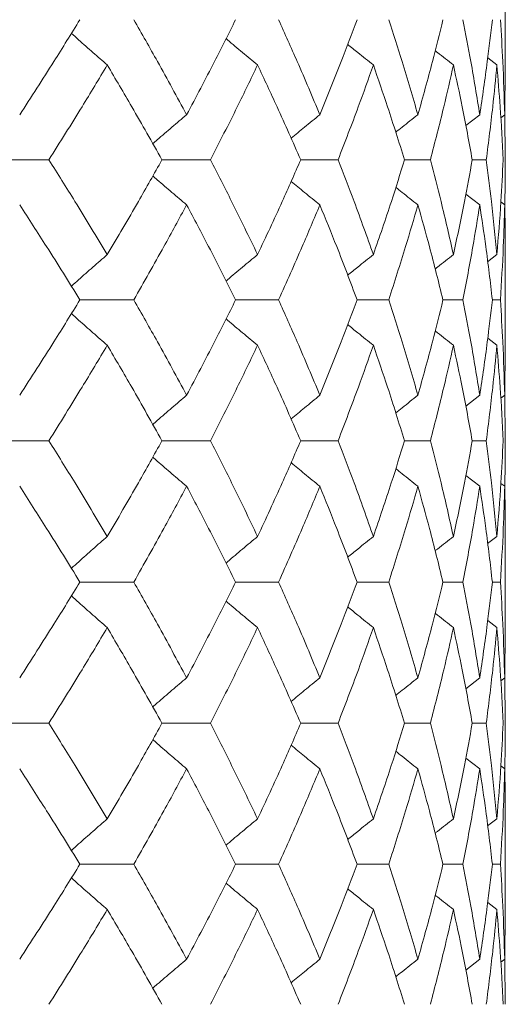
# Model space of a CAD drawing. Header units: inches. Extents: x -3.7 to 22.7, y -9.6 to 17.3.
# Tile 58 of 130: x 0.635 to 0.845, y -0.362 to 0.064. Entities that reach past the tile are written whole.
import ezdxf

# ---------------------------------------------------------------- set-up
doc = ezdxf.new("R2010")
doc.units = ezdxf.units.IN
doc.header["$MEASUREMENT"] = 0

msp = doc.modelspace()

# ---------------------------------------------------------------- linework, layer by layer
at = {"color": 7, "linetype": 'Continuous', "lineweight": 15}
for p, q in [((0.84477, 0.04384), (0.84477, 0.08481)), ((0.84115, 0.04471), (0.83722, 0.04774)), ((0.84454, 0.02319), (0.84474, 0.04384)), ((0.83376, 0.02319), (0.82772, 0.01852)), ((0.84454, 0.02319), (0.84285, 0.0219)), ((0.84477, 0.00368), (0.84454, 0.02366)), ((0.62185, 0.00368), (0.6474, 0.00368)), ((0.69632, 0.00368), (0.71729, 0.00368)), ((0.75633, 0.00368), (0.77249, 0.00368)), ((0.80123, 0.00368), (0.8124, 0.00368)), ((0.83052, 0.00368), (0.83658, 0.00368)), ((0.83376, -0.01582), (0.82775, -0.01118)), ((0.84454, -0.01582), (0.84289, -0.01456)), ((0.84115, -0.03734), (0.83718, -0.04041)), ((0.84477, -0.07745), (0.84477, -0.03647)), ((0.66084, -0.05694), (0.68414, -0.05694)), ((0.72818, -0.05694), (0.74677, -0.05694)), ((0.7807, -0.05694), (0.79439, -0.05694)), ((0.81785, -0.05694), (0.82648, -0.05694)), ((0.83921, -0.05694), (0.84268, -0.05694)), ((0.84115, -0.07657), (0.83722, -0.07353)), ((0.84454, -0.09821), (0.84474, -0.07745)), ((0.84477, -0.11789), (0.84454, -0.09774)), ((0.83376, -0.09821), (0.82771, -0.10292)), ((0.84454, -0.09821), (0.84285, -0.09951)), ((0.62185, -0.11789), (0.6474, -0.11789)), ((0.69632, -0.11789), (0.71729, -0.11789)), ((0.75633, -0.11789), (0.77249, -0.11789)), ((0.80123, -0.11789), (0.8124, -0.11789)), ((0.83052, -0.11789), (0.83658, -0.11789)), ((0.83376, -0.1376), (0.82775, -0.13291)), ((0.84454, -0.1376), (0.84289, -0.13633)), ((0.84115, -0.1593), (0.83718, -0.16238)), ((0.84477, -0.19962), (0.84477, -0.15842)), ((0.66084, -0.17902), (0.68414, -0.17902)), ((0.72818, -0.17902), (0.74677, -0.17902)), ((0.7807, -0.17902), (0.79439, -0.17902)), ((0.81785, -0.17902), (0.82648, -0.17902)), ((0.83921, -0.17902), (0.84268, -0.17902)), ((0.84115, -0.19874), (0.83722, -0.19569)), ((0.84454, -0.22044), (0.84474, -0.19962)), ((0.83376, -0.22044), (0.82771, -0.22515)), ((0.84454, -0.22044), (0.84285, -0.22174)), ((0.84477, -0.24014), (0.84454, -0.21996)), ((0.62185, -0.24014), (0.6474, -0.24014)), ((0.69632, -0.24014), (0.71729, -0.24014)), ((0.75633, -0.24014), (0.77249, -0.24014)), ((0.80123, -0.24014), (0.8124, -0.24014)), ((0.83052, -0.24014), (0.83658, -0.24014)), ((0.83376, -0.25983), (0.82775, -0.25515)), ((0.84454, -0.25983), (0.84289, -0.25856)), ((0.84477, -0.32156), (0.84477, -0.28059)), ((0.84115, -0.28146), (0.83718, -0.28454)), ((0.66084, -0.3011), (0.68414, -0.3011)), ((0.72818, -0.3011), (0.74677, -0.3011)), ((0.7807, -0.3011), (0.79439, -0.3011)), ((0.81785, -0.3011), (0.82648, -0.3011)), ((0.83921, -0.3011), (0.84268, -0.3011)), ((0.84115, -0.32069), (0.83722, -0.31766)), ((0.84454, -0.34221), (0.84474, -0.32156)), ((0.83376, -0.34221), (0.82772, -0.34688)), ((0.84454, -0.34221), (0.84285, -0.3435)), ((0.84477, -0.36172), (0.84455, -0.34238))]:
    msp.add_line(p, q, dxfattribs=at)
for points, knots in [([(0.6348, 0.02319), (0.63977, 0.03085), (0.64865, 0.04454), (0.65711, 0.05826), (0.66084, 0.0643)], [0, 0, 0, 0, 0.559527, 1, 1, 1, 1]), ([(0.70699, 0.02319), (0.70284, 0.03085), (0.69541, 0.04454), (0.68759, 0.05826), (0.68414, 0.0643)], [0, 0, 0, 0, 0.559527, 1, 1, 1, 1]), ([(0.70699, 0.02319), (0.71106, 0.03085), (0.71833, 0.04454), (0.72517, 0.05826), (0.72818, 0.0643)], [0, 0, 0, 0, 0.559527, 1, 1, 1, 1]), ([(0.76461, 0.02319), (0.7614, 0.03085), (0.75565, 0.04454), (0.74948, 0.05826), (0.74677, 0.0643)], [0, 0, 0, 0, 0.559527, 1, 1, 1, 1]), ([(0.76461, 0.02319), (0.76773, 0.03085), (0.77331, 0.04454), (0.77844, 0.05826), (0.7807, 0.0643)], [0, 0, 0, 0, 0.559527, 1, 1, 1, 1]), ([(0.80702, 0.02319), (0.80478, 0.03085), (0.80078, 0.04454), (0.79634, 0.05826), (0.79439, 0.0643)], [0, 0, 0, 0, 0.559527, 1, 1, 1, 1]), ([(0.80702, 0.02319), (0.80916, 0.03085), (0.81299, 0.04454), (0.81636, 0.05826), (0.81785, 0.0643)], [0, 0, 0, 0, 0.559527, 1, 1, 1, 1]), ([(0.83376, 0.02319), (0.83252, 0.03085), (0.83031, 0.04454), (0.82765, 0.05826), (0.82648, 0.0643)], [0, 0, 0, 0, 0.559527, 1, 1, 1, 1]), ([(0.83376, 0.02319), (0.8349, 0.03085), (0.83694, 0.04454), (0.83851, 0.05826), (0.83921, 0.0643)], [0, 0, 0, 0, 0.559527, 1, 1, 1, 1]), ([(0.84454, 0.02319), (0.84431, 0.03085), (0.84392, 0.04454), (0.84306, 0.05826), (0.84268, 0.0643)], [0, 0, 0, 0, 0.559527, 1, 1, 1, 1]), ([(0.67267, 0.04471), (0.6706, 0.04651), (0.66646, 0.05011), (0.66129, 0.05467), (0.65821, 0.05745), (0.65717, 0.05839)], [0, 0, 0, 0, 0.398509, 0.797018, 1, 1, 1, 1]), ([(0.73767, 0.04471), (0.73549, 0.04651), (0.73114, 0.05011), (0.7266, 0.05391), (0.72425, 0.05593), (0.72405, 0.0561)], [0, 0, 0, 0, 0.477365, 0.954731, 1, 1, 1, 1]), ([(0.78775, 0.04471), (0.78549, 0.0465), (0.78178, 0.04946), (0.7781, 0.05246), (0.77666, 0.05363)], [0, 0, 0, 0, 0.608395, 1, 1, 1, 1]), ([(0.82237, 0.04471), (0.82006, 0.0465), (0.81742, 0.04855), (0.8148, 0.05062), (0.81448, 0.05088)], [0, 0, 0, 0, 0.877599, 1, 1, 1, 1]), ([(0.6474, 0.00368), (0.65223, 0.01132), (0.66085, 0.02498), (0.66906, 0.03867), (0.67267, 0.04471)], [0, 0, 0, 0, 0.559462, 1, 1, 1, 1]), ([(0.69632, 0.00368), (0.69202, 0.01132), (0.68433, 0.02498), (0.67624, 0.03867), (0.67267, 0.04471)], [0, 0, 0, 0, 0.559462, 1, 1, 1, 1]), ([(0.71729, 0.00368), (0.72121, 0.01132), (0.72821, 0.02498), (0.73477, 0.03867), (0.73767, 0.04471)], [0, 0, 0, 0, 0.559462, 1, 1, 1, 1]), ([(0.75633, 0.00368), (0.75296, 0.01132), (0.74694, 0.02498), (0.7405, 0.03867), (0.73767, 0.04471)], [0, 0, 0, 0, 0.559462, 1, 1, 1, 1]), ([(0.77249, 0.00368), (0.77546, 0.01132), (0.78076, 0.02498), (0.78561, 0.03867), (0.78775, 0.04471)], [0, 0, 0, 0, 0.559462, 1, 1, 1, 1]), ([(0.80123, 0.00368), (0.79883, 0.01132), (0.79455, 0.02498), (0.78983, 0.03867), (0.78775, 0.04471)], [0, 0, 0, 0, 0.559462, 1, 1, 1, 1]), ([(0.8124, 0.00368), (0.81438, 0.01132), (0.81793, 0.02498), (0.82101, 0.03867), (0.82237, 0.04471)], [0, 0, 0, 0, 0.559462, 1, 1, 1, 1]), ([(0.83052, 0.00368), (0.82912, 0.01132), (0.82662, 0.02498), (0.82367, 0.03867), (0.82237, 0.04471)], [0, 0, 0, 0, 0.559462, 1, 1, 1, 1]), ([(0.83658, 0.00368), (0.83756, 0.01132), (0.83931, 0.02498), (0.84059, 0.03867), (0.84115, 0.04471)], [0, 0, 0, 0, 0.559462, 1, 1, 1, 1]), ([(0.84388, 0.00368), (0.8435, 0.01132), (0.84281, 0.02498), (0.84166, 0.03867), (0.84115, 0.04471)], [0, 0, 0, 0, 0.559462, 1, 1, 1, 1]), ([(0.70699, 0.02319), (0.70486, 0.02139), (0.70061, 0.01779), (0.69572, 0.01362), (0.69299, 0.01123), (0.69235, 0.01067)], [0, 0, 0, 0, 0.434088, 0.868175, 1, 1, 1, 1]), ([(0.76461, 0.02319), (0.76239, 0.02139), (0.75822, 0.01803), (0.75409, 0.01462), (0.75216, 0.01303)], [0, 0, 0, 0, 0.533578, 1, 1, 1, 1]), ([(0.80702, 0.02319), (0.80473, 0.02139), (0.80152, 0.01888), (0.79833, 0.01633), (0.79742, 0.01561)], [0, 0, 0, 0, 0.713818, 1, 1, 1, 1]), ([(0.67267, -0.03734), (0.66806, -0.02967), (0.65984, -0.01598), (0.6512, -0.00232), (0.6474, 0.00368)], [0, 0, 0, 0, 0.560541, 1, 1, 1, 1]), ([(0.67267, -0.03734), (0.6772, -0.02967), (0.68527, -0.01598), (0.69295, -0.00232), (0.69632, 0.00368)], [0, 0, 0, 0, 0.5605414, 1, 1, 1, 1]), ([(0.73767, -0.03734), (0.73398, -0.02967), (0.72739, -0.01598), (0.72037, -0.00232), (0.71729, 0.00368)], [0, 0, 0, 0, 0.560541, 1, 1, 1, 1]), ([(0.73767, -0.03734), (0.74127, -0.02967), (0.74769, -0.01598), (0.75369, -0.00232), (0.75633, 0.00368)], [0, 0, 0, 0, 0.560541, 1, 1, 1, 1]), ([(0.78775, -0.03734), (0.78502, -0.02967), (0.78015, -0.01598), (0.77483, -0.00232), (0.77249, 0.00368)], [0, 0, 0, 0, 0.560541, 1, 1, 1, 1]), ([(0.78775, -0.03734), (0.79039, -0.02967), (0.79509, -0.01598), (0.79936, -0.00232), (0.80123, 0.00368)], [0, 0, 0, 0, 0.560541, 1, 1, 1, 1]), ([(0.82237, -0.03734), (0.82063, -0.02967), (0.81753, -0.01598), (0.81397, -0.00232), (0.8124, 0.00368)], [0, 0, 0, 0, 0.560541, 1, 1, 1, 1]), ([(0.82237, -0.03734), (0.82401, -0.02967), (0.82695, -0.01598), (0.82943, -0.00232), (0.83052, 0.00368)], [0, 0, 0, 0, 0.560541, 1, 1, 1, 1]), ([(0.84115, -0.03734), (0.84042, -0.02967), (0.83912, -0.01598), (0.83736, -0.00232), (0.83658, 0.00368)], [0, 0, 0, 0, 0.560541, 1, 1, 1, 1]), ([(0.84115, -0.03734), (0.84179, -0.02967), (0.84292, -0.01598), (0.84359, -0.00232), (0.84388, 0.00368)], [0, 0, 0, 0, 0.560541, 1, 1, 1, 1]), ([(0.84457, -0.01575), (0.84458, -0.01527), (0.84479, -0.00879), (0.84478, -0.00232), (0.84477, 0.00368)], [0, 0, 0, 0, 0.072764, 1, 1, 1, 1]), ([(0.70699, -0.01582), (0.70486, -0.01403), (0.70061, -0.01043), (0.69573, -0.00626), (0.69299, -0.00387), (0.69236, -0.00332)], [0, 0, 0, 0, 0.434401, 0.868802, 1, 1, 1, 1]), ([(0.76461, -0.01582), (0.76239, -0.01403), (0.75823, -0.01067), (0.7541, -0.00726), (0.75218, -0.00568)], [0, 0, 0, 0, 0.534283, 1, 1, 1, 1]), ([(0.80702, -0.01582), (0.80473, -0.01403), (0.80153, -0.01152), (0.79835, -0.00898), (0.79745, -0.00826)], [0, 0, 0, 0, 0.715611, 1, 1, 1, 1]), ([(0.66084, -0.05694), (0.65609, -0.04925), (0.64761, -0.03553), (0.63871, -0.02184), (0.6348, -0.01582)], [0, 0, 0, 0, 0.5604762, 1, 1, 1, 1]), ([(0.68414, -0.05694), (0.68852, -0.04925), (0.69633, -0.03553), (0.70374, -0.02184), (0.70699, -0.01582)], [0, 0, 0, 0, 0.560476, 1, 1, 1, 1]), ([(0.72818, -0.05694), (0.72434, -0.04925), (0.71748, -0.03553), (0.7102, -0.02184), (0.70699, -0.01582)], [0, 0, 0, 0, 0.560476, 1, 1, 1, 1]), ([(0.74677, -0.05694), (0.75022, -0.04925), (0.75637, -0.03553), (0.76209, -0.02184), (0.76461, -0.01582)], [0, 0, 0, 0, 0.5604762, 1, 1, 1, 1]), ([(0.7807, -0.05694), (0.77782, -0.04925), (0.77267, -0.03553), (0.76707, -0.02184), (0.76461, -0.01582)], [0, 0, 0, 0, 0.5604762, 1, 1, 1, 1]), ([(0.79439, -0.05694), (0.79687, -0.04925), (0.80129, -0.03553), (0.80527, -0.02184), (0.80702, -0.01582)], [0, 0, 0, 0, 0.560476, 1, 1, 1, 1]), ([(0.81785, -0.05694), (0.81595, -0.04925), (0.81256, -0.03553), (0.80871, -0.02184), (0.80702, -0.01582)], [0, 0, 0, 0, 0.560476, 1, 1, 1, 1]), ([(0.82648, -0.05694), (0.82796, -0.04925), (0.83061, -0.03553), (0.8328, -0.02184), (0.83376, -0.01582)], [0, 0, 0, 0, 0.560476, 1, 1, 1, 1]), ([(0.83921, -0.05694), (0.83831, -0.04925), (0.83672, -0.03553), (0.83466, -0.02184), (0.83376, -0.01582)], [0, 0, 0, 0, 0.560476, 1, 1, 1, 1]), ([(0.84268, -0.05694), (0.84315, -0.04925), (0.84399, -0.03553), (0.84437, -0.02184), (0.84454, -0.01582)], [0, 0, 0, 0, 0.560476, 1, 1, 1, 1]), ([(0.84474, -0.03647), (0.84475, -0.03561), (0.84483, -0.02872), (0.84467, -0.02184), (0.84454, -0.01582)], [0, 0, 0, 0, 0.125443, 1, 1, 1, 1]), ([(0.67267, -0.03734), (0.6706, -0.03914), (0.66646, -0.04274), (0.66128, -0.0473), (0.6582, -0.05009), (0.65716, -0.05103)], [0, 0, 0, 0, 0.398265, 0.796529, 1, 1, 1, 1]), ([(0.73767, -0.03734), (0.73549, -0.03914), (0.73114, -0.04275), (0.7266, -0.04655), (0.72424, -0.04857), (0.72403, -0.04875)], [0, 0, 0, 0, 0.476841, 0.953683, 1, 1, 1, 1]), ([(0.78775, -0.03734), (0.78549, -0.03914), (0.78177, -0.0421), (0.77809, -0.0451), (0.77664, -0.04628)], [0, 0, 0, 0, 0.607204, 1, 1, 1, 1]), ([(0.82237, -0.03734), (0.82006, -0.03914), (0.81741, -0.04119), (0.81478, -0.04328), (0.81445, -0.04354)], [0, 0, 0, 0, 0.874238, 1, 1, 1, 1]), ([(0.6348, -0.09821), (0.63977, -0.09049), (0.64864, -0.07673), (0.65712, -0.06298), (0.66084, -0.05694)], [0, 0, 0, 0, 0.560339, 1, 1, 1, 1]), ([(0.70699, -0.09821), (0.70284, -0.09049), (0.69542, -0.07673), (0.68758, -0.06298), (0.68414, -0.05694)], [0, 0, 0, 0, 0.560339, 1, 1, 1, 1]), ([(0.70699, -0.09821), (0.71106, -0.09049), (0.71832, -0.07673), (0.72517, -0.06298), (0.72818, -0.05694)], [0, 0, 0, 0, 0.560339, 1, 1, 1, 1]), ([(0.76461, -0.09821), (0.76139, -0.09049), (0.75566, -0.07673), (0.74948, -0.06298), (0.74677, -0.05694)], [0, 0, 0, 0, 0.560339, 1, 1, 1, 1]), ([(0.76461, -0.09821), (0.76773, -0.09049), (0.77331, -0.07673), (0.77844, -0.06298), (0.7807, -0.05694)], [0, 0, 0, 0, 0.560339, 1, 1, 1, 1]), ([(0.80702, -0.09821), (0.80478, -0.09049), (0.80079, -0.07673), (0.79634, -0.06298), (0.79439, -0.05694)], [0, 0, 0, 0, 0.560339, 1, 1, 1, 1]), ([(0.80702, -0.09821), (0.80916, -0.09049), (0.81299, -0.07673), (0.81637, -0.06298), (0.81785, -0.05694)], [0, 0, 0, 0, 0.560339, 1, 1, 1, 1]), ([(0.83376, -0.09821), (0.83252, -0.09049), (0.83032, -0.07673), (0.82765, -0.06298), (0.82648, -0.05694)], [0, 0, 0, 0, 0.560339, 1, 1, 1, 1]), ([(0.83376, -0.09821), (0.8349, -0.09049), (0.83694, -0.07673), (0.83851, -0.06298), (0.83921, -0.05694)], [0, 0, 0, 0, 0.560339, 1, 1, 1, 1]), ([(0.84454, -0.09821), (0.84431, -0.09049), (0.84392, -0.07673), (0.84306, -0.06298), (0.84268, -0.05694)], [0, 0, 0, 0, 0.560339, 1, 1, 1, 1]), ([(0.67267, -0.07657), (0.67061, -0.07477), (0.66647, -0.07116), (0.6613, -0.06659), (0.65821, -0.0638), (0.65717, -0.06286)], [0, 0, 0, 0, 0.398231, 0.796462, 1, 1, 1, 1]), ([(0.73767, -0.07657), (0.73549, -0.07477), (0.73115, -0.07116), (0.72661, -0.06735), (0.72426, -0.06533), (0.72405, -0.06515)], [0, 0, 0, 0, 0.477008, 0.954016, 1, 1, 1, 1]), ([(0.78775, -0.07657), (0.78549, -0.07477), (0.78178, -0.0718), (0.7781, -0.0688), (0.77666, -0.06762)], [0, 0, 0, 0, 0.607895, 1, 1, 1, 1]), ([(0.82237, -0.07657), (0.82006, -0.07477), (0.81742, -0.07272), (0.81481, -0.07064), (0.81448, -0.07038)], [0, 0, 0, 0, 0.876774, 1, 1, 1, 1]), ([(0.6474, -0.11789), (0.65223, -0.11017), (0.66084, -0.09639), (0.66906, -0.08262), (0.67267, -0.07657)], [0, 0, 0, 0, 0.560274, 1, 1, 1, 1]), ([(0.69632, -0.11789), (0.69201, -0.11017), (0.68433, -0.09639), (0.67624, -0.08262), (0.67267, -0.07657)], [0, 0, 0, 0, 0.560274, 1, 1, 1, 1]), ([(0.71729, -0.11789), (0.72121, -0.11017), (0.7282, -0.09639), (0.73478, -0.08262), (0.73767, -0.07657)], [0, 0, 0, 0, 0.560274, 1, 1, 1, 1]), ([(0.75633, -0.11789), (0.75296, -0.11017), (0.74695, -0.09639), (0.7405, -0.08262), (0.73767, -0.07657)], [0, 0, 0, 0, 0.560274, 1, 1, 1, 1]), ([(0.77249, -0.11789), (0.77546, -0.11017), (0.78075, -0.09639), (0.78561, -0.08262), (0.78775, -0.07657)], [0, 0, 0, 0, 0.560274, 1, 1, 1, 1]), ([(0.80123, -0.11789), (0.79883, -0.11017), (0.79455, -0.09639), (0.78983, -0.08262), (0.78775, -0.07657)], [0, 0, 0, 0, 0.560274, 1, 1, 1, 1]), ([(0.8124, -0.11789), (0.81438, -0.11017), (0.81792, -0.09639), (0.82101, -0.08262), (0.82237, -0.07657)], [0, 0, 0, 0, 0.560274, 1, 1, 1, 1]), ([(0.83052, -0.11789), (0.82912, -0.11017), (0.82662, -0.09639), (0.82367, -0.08262), (0.82237, -0.07657)], [0, 0, 0, 0, 0.560274, 1, 1, 1, 1]), ([(0.83658, -0.11789), (0.83756, -0.11017), (0.8393, -0.09639), (0.84059, -0.08262), (0.84115, -0.07657)], [0, 0, 0, 0, 0.560274, 1, 1, 1, 1]), ([(0.84388, -0.11789), (0.8435, -0.11017), (0.84281, -0.09639), (0.84166, -0.08262), (0.84115, -0.07657)], [0, 0, 0, 0, 0.5602736, 1, 1, 1, 1]), ([(0.70699, -0.09821), (0.70487, -0.10001), (0.70063, -0.10363), (0.69574, -0.10784), (0.693, -0.11026), (0.69234, -0.11084)], [0, 0, 0, 0, 0.432564, 0.865127, 1, 1, 1, 1]), ([(0.76461, -0.09821), (0.76239, -0.10001), (0.75823, -0.10341), (0.75409, -0.10685), (0.75216, -0.10846)], [0, 0, 0, 0, 0.5317368, 1, 1, 1, 1]), ([(0.80702, -0.09821), (0.80473, -0.10001), (0.80152, -0.10255), (0.79834, -0.10511), (0.79742, -0.10586)], [0, 0, 0, 0, 0.711401, 1, 1, 1, 1]), ([(0.67267, -0.1593), (0.66806, -0.15156), (0.65984, -0.13776), (0.6512, -0.12396), (0.6474, -0.11789)], [0, 0, 0, 0, 0.560136, 1, 1, 1, 1]), ([(0.67267, -0.1593), (0.6772, -0.15156), (0.68528, -0.13776), (0.69295, -0.12396), (0.69632, -0.11789)], [0, 0, 0, 0, 0.560136, 1, 1, 1, 1]), ([(0.73767, -0.1593), (0.73398, -0.15156), (0.72739, -0.13776), (0.72037, -0.12396), (0.71729, -0.11789)], [0, 0, 0, 0, 0.560136, 1, 1, 1, 1]), ([(0.73767, -0.1593), (0.74127, -0.15156), (0.74769, -0.13776), (0.75369, -0.12396), (0.75633, -0.11789)], [0, 0, 0, 0, 0.560136, 1, 1, 1, 1]), ([(0.78775, -0.1593), (0.78502, -0.15156), (0.78015, -0.13776), (0.77483, -0.12396), (0.77249, -0.11789)], [0, 0, 0, 0, 0.560136, 1, 1, 1, 1]), ([(0.78775, -0.1593), (0.79038, -0.15156), (0.79509, -0.13776), (0.79935, -0.12396), (0.80123, -0.11789)], [0, 0, 0, 0, 0.560136, 1, 1, 1, 1]), ([(0.82237, -0.1593), (0.82063, -0.15156), (0.81753, -0.13776), (0.81397, -0.12396), (0.8124, -0.11789)], [0, 0, 0, 0, 0.5601361, 1, 1, 1, 1]), ([(0.82237, -0.1593), (0.82401, -0.15156), (0.82695, -0.13776), (0.82943, -0.12396), (0.83052, -0.11789)], [0, 0, 0, 0, 0.560136, 1, 1, 1, 1]), ([(0.84115, -0.1593), (0.84042, -0.15156), (0.83912, -0.13776), (0.83736, -0.12396), (0.83658, -0.11789)], [0, 0, 0, 0, 0.560136, 1, 1, 1, 1]), ([(0.84115, -0.1593), (0.84179, -0.15156), (0.84292, -0.13776), (0.84359, -0.12396), (0.84388, -0.11789)], [0, 0, 0, 0, 0.560136, 1, 1, 1, 1]), ([(0.84457, -0.13752), (0.84458, -0.13705), (0.84479, -0.1305), (0.84478, -0.12396), (0.84477, -0.11789)], [0, 0, 0, 0, 0.072426, 1, 1, 1, 1]), ([(0.70699, -0.1376), (0.70487, -0.13579), (0.70063, -0.13217), (0.69575, -0.12796), (0.69301, -0.12554), (0.69236, -0.12497)], [0, 0, 0, 0, 0.432755, 0.865511, 1, 1, 1, 1]), ([(0.76461, -0.1376), (0.76239, -0.13579), (0.75823, -0.1324), (0.75411, -0.12896), (0.75218, -0.12735)], [0, 0, 0, 0, 0.532289, 1, 1, 1, 1]), ([(0.80702, -0.1376), (0.80474, -0.13579), (0.80153, -0.13326), (0.79836, -0.1307), (0.79744, -0.12996)], [0, 0, 0, 0, 0.712979, 1, 1, 1, 1]), ([(0.66084, -0.17902), (0.65609, -0.17128), (0.6476, -0.15748), (0.63871, -0.14367), (0.6348, -0.1376)], [0, 0, 0, 0, 0.560071, 1, 1, 1, 1]), ([(0.68414, -0.17902), (0.68851, -0.17128), (0.69633, -0.15748), (0.70374, -0.14367), (0.70699, -0.1376)], [0, 0, 0, 0, 0.560071, 1, 1, 1, 1]), ([(0.72818, -0.17902), (0.72434, -0.17128), (0.71748, -0.15748), (0.7102, -0.14367), (0.70699, -0.1376)], [0, 0, 0, 0, 0.5600706, 1, 1, 1, 1]), ([(0.74677, -0.17902), (0.75021, -0.17128), (0.75637, -0.15748), (0.76209, -0.14367), (0.76461, -0.1376)], [0, 0, 0, 0, 0.560071, 1, 1, 1, 1]), ([(0.7807, -0.17902), (0.77782, -0.17128), (0.77266, -0.15748), (0.76707, -0.14367), (0.76461, -0.1376)], [0, 0, 0, 0, 0.560071, 1, 1, 1, 1]), ([(0.79439, -0.17902), (0.79687, -0.17128), (0.80129, -0.15748), (0.80527, -0.14367), (0.80702, -0.1376)], [0, 0, 0, 0, 0.560071, 1, 1, 1, 1]), ([(0.81785, -0.17902), (0.81595, -0.17128), (0.81256, -0.15748), (0.80871, -0.14367), (0.80702, -0.1376)], [0, 0, 0, 0, 0.560071, 1, 1, 1, 1]), ([(0.82648, -0.17902), (0.82796, -0.17128), (0.83061, -0.15748), (0.8328, -0.14367), (0.83376, -0.1376)], [0, 0, 0, 0, 0.560071, 1, 1, 1, 1]), ([(0.83921, -0.17902), (0.83831, -0.17128), (0.83672, -0.15748), (0.83466, -0.14367), (0.83376, -0.1376)], [0, 0, 0, 0, 0.560071, 1, 1, 1, 1]), ([(0.84268, -0.17902), (0.84315, -0.17128), (0.84399, -0.15748), (0.84437, -0.14367), (0.84454, -0.1376)], [0, 0, 0, 0, 0.5600706, 1, 1, 1, 1]), ([(0.84474, -0.15842), (0.84475, -0.15755), (0.84483, -0.15061), (0.84467, -0.14367), (0.84454, -0.1376)], [0, 0, 0, 0, 0.124909, 1, 1, 1, 1]), ([(0.67267, -0.1593), (0.67061, -0.1611), (0.66648, -0.16472), (0.6613, -0.16931), (0.65821, -0.17212), (0.65716, -0.17308)], [0, 0, 0, 0, 0.39731, 0.79462, 1, 1, 1, 1]), ([(0.73767, -0.1593), (0.7355, -0.1611), (0.73116, -0.16472), (0.72661, -0.16855), (0.72426, -0.17059), (0.72404, -0.17078)], [0, 0, 0, 0, 0.4756973, 0.9513947, 1, 1, 1, 1]), ([(0.78775, -0.1593), (0.7855, -0.1611), (0.78178, -0.16408), (0.77809, -0.16711), (0.77664, -0.1683)], [0, 0, 0, 0, 0.60574, 1, 1, 1, 1]), ([(0.82237, -0.1593), (0.82006, -0.1611), (0.81742, -0.16317), (0.81479, -0.16526), (0.81445, -0.16553)], [0, 0, 0, 0, 0.872101, 1, 1, 1, 1]), ([(0.6348, -0.22044), (0.63977, -0.21271), (0.64864, -0.1989), (0.65712, -0.18509), (0.66084, -0.17902)], [0, 0, 0, 0, 0.559933, 1, 1, 1, 1]), ([(0.70699, -0.22044), (0.70284, -0.21271), (0.69542, -0.1989), (0.68758, -0.18509), (0.68414, -0.17902)], [0, 0, 0, 0, 0.559933, 1, 1, 1, 1]), ([(0.70699, -0.22044), (0.71106, -0.21271), (0.71833, -0.1989), (0.72517, -0.18509), (0.72818, -0.17902)], [0, 0, 0, 0, 0.559933, 1, 1, 1, 1]), ([(0.76461, -0.22044), (0.7614, -0.21271), (0.75566, -0.1989), (0.74948, -0.18509), (0.74677, -0.17902)], [0, 0, 0, 0, 0.559933, 1, 1, 1, 1]), ([(0.76461, -0.22044), (0.76773, -0.21271), (0.77331, -0.1989), (0.77844, -0.18509), (0.7807, -0.17902)], [0, 0, 0, 0, 0.559933, 1, 1, 1, 1]), ([(0.80702, -0.22044), (0.80478, -0.21271), (0.80079, -0.1989), (0.79634, -0.18509), (0.79439, -0.17902)], [0, 0, 0, 0, 0.559933, 1, 1, 1, 1]), ([(0.80702, -0.22044), (0.80916, -0.21271), (0.81299, -0.1989), (0.81636, -0.18509), (0.81785, -0.17902)], [0, 0, 0, 0, 0.559933, 1, 1, 1, 1]), ([(0.83376, -0.22044), (0.83252, -0.21271), (0.83032, -0.1989), (0.82765, -0.18509), (0.82648, -0.17902)], [0, 0, 0, 0, 0.559933, 1, 1, 1, 1]), ([(0.83376, -0.22044), (0.8349, -0.21271), (0.83694, -0.1989), (0.83851, -0.18509), (0.83921, -0.17902)], [0, 0, 0, 0, 0.559933, 1, 1, 1, 1]), ([(0.84454, -0.22044), (0.84431, -0.21271), (0.84392, -0.1989), (0.84306, -0.18509), (0.84268, -0.17902)], [0, 0, 0, 0, 0.559933, 1, 1, 1, 1]), ([(0.67267, -0.19874), (0.67061, -0.19693), (0.66648, -0.19331), (0.6613, -0.18873), (0.65822, -0.18592), (0.65717, -0.18497)], [0, 0, 0, 0, 0.39754, 0.795081, 1, 1, 1, 1]), ([(0.73767, -0.19874), (0.7355, -0.19693), (0.73116, -0.19331), (0.72662, -0.18949), (0.72426, -0.18746), (0.72405, -0.18727)], [0, 0, 0, 0, 0.476197, 0.952395, 1, 1, 1, 1]), ([(0.78775, -0.19874), (0.7855, -0.19693), (0.78179, -0.19396), (0.77811, -0.19094), (0.77666, -0.18976)], [0, 0, 0, 0, 0.60689, 1, 1, 1, 1]), ([(0.82237, -0.19874), (0.82006, -0.19694), (0.81743, -0.19488), (0.81481, -0.19279), (0.81448, -0.19253)], [0, 0, 0, 0, 0.875383, 1, 1, 1, 1]), ([(0.6474, -0.24014), (0.65223, -0.23242), (0.66085, -0.21862), (0.66906, -0.20482), (0.67267, -0.19874)], [0, 0, 0, 0, 0.559868, 1, 1, 1, 1]), ([(0.69632, -0.24014), (0.69202, -0.23242), (0.68433, -0.21862), (0.67624, -0.20482), (0.67267, -0.19874)], [0, 0, 0, 0, 0.559868, 1, 1, 1, 1]), ([(0.71729, -0.24014), (0.72121, -0.23242), (0.7282, -0.21862), (0.73477, -0.20482), (0.73767, -0.19874)], [0, 0, 0, 0, 0.559868, 1, 1, 1, 1]), ([(0.75633, -0.24014), (0.75296, -0.23242), (0.74695, -0.21862), (0.7405, -0.20482), (0.73767, -0.19874)], [0, 0, 0, 0, 0.559868, 1, 1, 1, 1]), ([(0.77249, -0.24014), (0.77546, -0.23242), (0.78076, -0.21862), (0.78561, -0.20482), (0.78775, -0.19874)], [0, 0, 0, 0, 0.559868, 1, 1, 1, 1]), ([(0.80123, -0.24014), (0.79883, -0.23242), (0.79455, -0.21862), (0.78983, -0.20482), (0.78775, -0.19874)], [0, 0, 0, 0, 0.559868, 1, 1, 1, 1]), ([(0.8124, -0.24014), (0.81438, -0.23242), (0.81792, -0.21862), (0.82101, -0.20482), (0.82237, -0.19874)], [0, 0, 0, 0, 0.559868, 1, 1, 1, 1]), ([(0.83052, -0.24014), (0.82912, -0.23242), (0.82662, -0.21862), (0.82367, -0.20482), (0.82237, -0.19874)], [0, 0, 0, 0, 0.559868, 1, 1, 1, 1]), ([(0.83658, -0.24014), (0.83756, -0.23242), (0.8393, -0.21862), (0.84059, -0.20482), (0.84115, -0.19874)], [0, 0, 0, 0, 0.559868, 1, 1, 1, 1]), ([(0.84388, -0.24014), (0.8435, -0.23242), (0.84281, -0.21862), (0.84166, -0.20482), (0.84115, -0.19874)], [0, 0, 0, 0, 0.559868, 1, 1, 1, 1]), ([(0.70699, -0.22044), (0.70487, -0.22225), (0.70063, -0.22586), (0.69575, -0.23007), (0.693, -0.2325), (0.69235, -0.23308)], [0, 0, 0, 0, 0.432425, 0.864851, 1, 1, 1, 1]), ([(0.76461, -0.22044), (0.76239, -0.22224), (0.75823, -0.22564), (0.7541, -0.22908), (0.75216, -0.2307)], [0, 0, 0, 0, 0.531557, 1, 1, 1, 1]), ([(0.80702, -0.22044), (0.80474, -0.22224), (0.80153, -0.22478), (0.79834, -0.22735), (0.79742, -0.22809)], [0, 0, 0, 0, 0.711142, 1, 1, 1, 1]), ([(0.67267, -0.28146), (0.66807, -0.27376), (0.65983, -0.25999), (0.6512, -0.24621), (0.6474, -0.24014)], [0, 0, 0, 0, 0.55973, 1, 1, 1, 1]), ([(0.67267, -0.28146), (0.6772, -0.27376), (0.68528, -0.25999), (0.69294, -0.24621), (0.69632, -0.24014)], [0, 0, 0, 0, 0.55973, 1, 1, 1, 1]), ([(0.73767, -0.28146), (0.73398, -0.27376), (0.72739, -0.25999), (0.72038, -0.24621), (0.71729, -0.24014)], [0, 0, 0, 0, 0.55973, 1, 1, 1, 1]), ([(0.73767, -0.28146), (0.74127, -0.27376), (0.7477, -0.25999), (0.75369, -0.24621), (0.75633, -0.24014)], [0, 0, 0, 0, 0.55973, 1, 1, 1, 1]), ([(0.78775, -0.28146), (0.78502, -0.27376), (0.78014, -0.25999), (0.77483, -0.24621), (0.77249, -0.24014)], [0, 0, 0, 0, 0.55973, 1, 1, 1, 1]), ([(0.78775, -0.28146), (0.79038, -0.27376), (0.79509, -0.25999), (0.79935, -0.24621), (0.80123, -0.24014)], [0, 0, 0, 0, 0.55973, 1, 1, 1, 1]), ([(0.82237, -0.28146), (0.82063, -0.27376), (0.81752, -0.25999), (0.81397, -0.24621), (0.8124, -0.24014)], [0, 0, 0, 0, 0.55973, 1, 1, 1, 1]), ([(0.82237, -0.28146), (0.82401, -0.27376), (0.82695, -0.25999), (0.82943, -0.24621), (0.83052, -0.24014)], [0, 0, 0, 0, 0.55973, 1, 1, 1, 1]), ([(0.84115, -0.28146), (0.84042, -0.27376), (0.83912, -0.25999), (0.83736, -0.24621), (0.83658, -0.24014)], [0, 0, 0, 0, 0.55973, 1, 1, 1, 1]), ([(0.84115, -0.28146), (0.84179, -0.27376), (0.84292, -0.25999), (0.84359, -0.24621), (0.84388, -0.24014)], [0, 0, 0, 0, 0.55973, 1, 1, 1, 1]), ([(0.84454, -0.2605), (0.84457, -0.25978), (0.84479, -0.253), (0.84478, -0.24621), (0.84477, -0.24014)], [0, 0, 0, 0, 0.106178, 1, 1, 1, 1]), ([(0.70699, -0.25983), (0.70487, -0.25802), (0.70063, -0.25441), (0.69575, -0.2502), (0.693, -0.24778), (0.69236, -0.24721)], [0, 0, 0, 0, 0.432912, 0.865823, 1, 1, 1, 1]), ([(0.76461, -0.25983), (0.76239, -0.25802), (0.75823, -0.25463), (0.7541, -0.2512), (0.75217, -0.24959)], [0, 0, 0, 0, 0.5324986, 1, 1, 1, 1]), ([(0.80702, -0.25983), (0.80473, -0.25803), (0.80153, -0.2555), (0.79835, -0.25294), (0.79744, -0.2522)], [0, 0, 0, 0, 0.713291, 1, 1, 1, 1]), ([(0.66084, -0.3011), (0.65609, -0.2934), (0.6476, -0.27966), (0.63872, -0.26589), (0.6348, -0.25983)], [0, 0, 0, 0, 0.559665, 1, 1, 1, 1]), ([(0.68414, -0.3011), (0.68851, -0.2934), (0.69634, -0.27966), (0.70374, -0.26589), (0.70699, -0.25983)], [0, 0, 0, 0, 0.559665, 1, 1, 1, 1]), ([(0.72818, -0.3011), (0.72434, -0.2934), (0.71747, -0.27966), (0.7102, -0.26589), (0.70699, -0.25983)], [0, 0, 0, 0, 0.559665, 1, 1, 1, 1]), ([(0.74677, -0.3011), (0.75021, -0.2934), (0.75637, -0.27966), (0.76209, -0.26589), (0.76461, -0.25983)], [0, 0, 0, 0, 0.559665, 1, 1, 1, 1]), ([(0.7807, -0.3011), (0.77782, -0.2934), (0.77266, -0.27966), (0.76707, -0.26589), (0.76461, -0.25983)], [0, 0, 0, 0, 0.559665, 1, 1, 1, 1]), ([(0.79439, -0.3011), (0.79687, -0.2934), (0.80129, -0.27966), (0.80527, -0.26589), (0.80702, -0.25983)], [0, 0, 0, 0, 0.5596645, 1, 1, 1, 1]), ([(0.81785, -0.3011), (0.81595, -0.2934), (0.81255, -0.27966), (0.80871, -0.26589), (0.80702, -0.25983)], [0, 0, 0, 0, 0.559665, 1, 1, 1, 1]), ([(0.82648, -0.3011), (0.82796, -0.2934), (0.83061, -0.27966), (0.8328, -0.26589), (0.83376, -0.25983)], [0, 0, 0, 0, 0.559665, 1, 1, 1, 1]), ([(0.83921, -0.3011), (0.83831, -0.2934), (0.83672, -0.27966), (0.83466, -0.26589), (0.83376, -0.25983)], [0, 0, 0, 0, 0.5596645, 1, 1, 1, 1]), ([(0.84268, -0.3011), (0.84315, -0.2934), (0.84399, -0.27966), (0.84437, -0.26589), (0.84454, -0.25983)], [0, 0, 0, 0, 0.559665, 1, 1, 1, 1]), ([(0.84474, -0.28059), (0.84475, -0.27973), (0.84483, -0.27282), (0.84467, -0.26589), (0.84454, -0.25983)], [0, 0, 0, 0, 0.1243752, 1, 1, 1, 1]), ([(0.67267, -0.28146), (0.67061, -0.28327), (0.66647, -0.28688), (0.66129, -0.29145), (0.65821, -0.29424), (0.65716, -0.29518)], [0, 0, 0, 0, 0.398014, 0.796028, 1, 1, 1, 1]), ([(0.73767, -0.28146), (0.73549, -0.28327), (0.73115, -0.28688), (0.72661, -0.29069), (0.72425, -0.29272), (0.72404, -0.2929)], [0, 0, 0, 0, 0.47653, 0.95306, 1, 1, 1, 1]), ([(0.78775, -0.28146), (0.78549, -0.28327), (0.78178, -0.28624), (0.77809, -0.28925), (0.77664, -0.29043)], [0, 0, 0, 0, 0.606782, 1, 1, 1, 1]), ([(0.82237, -0.28146), (0.82006, -0.28326), (0.81741, -0.28533), (0.81479, -0.28741), (0.81445, -0.28768)], [0, 0, 0, 0, 0.873558, 1, 1, 1, 1]), ([(0.6348, -0.34221), (0.63977, -0.33455), (0.64865, -0.32086), (0.65711, -0.30714), (0.66084, -0.3011)], [0, 0, 0, 0, 0.559527, 1, 1, 1, 1]), ([(0.70699, -0.34221), (0.70284, -0.33455), (0.69541, -0.32086), (0.68759, -0.30714), (0.68414, -0.3011)], [0, 0, 0, 0, 0.559527, 1, 1, 1, 1]), ([(0.70699, -0.34221), (0.71106, -0.33455), (0.71833, -0.32086), (0.72517, -0.30714), (0.72818, -0.3011)], [0, 0, 0, 0, 0.559527, 1, 1, 1, 1]), ([(0.76461, -0.34221), (0.7614, -0.33455), (0.75565, -0.32086), (0.74948, -0.30714), (0.74677, -0.3011)], [0, 0, 0, 0, 0.559527, 1, 1, 1, 1]), ([(0.76461, -0.34221), (0.76773, -0.33455), (0.77331, -0.32086), (0.77844, -0.30714), (0.7807, -0.3011)], [0, 0, 0, 0, 0.559527, 1, 1, 1, 1]), ([(0.80702, -0.34221), (0.80478, -0.33455), (0.80078, -0.32086), (0.79634, -0.30714), (0.79439, -0.3011)], [0, 0, 0, 0, 0.5595273, 1, 1, 1, 1]), ([(0.80702, -0.34221), (0.80916, -0.33455), (0.81299, -0.32086), (0.81636, -0.30714), (0.81785, -0.3011)], [0, 0, 0, 0, 0.559527, 1, 1, 1, 1]), ([(0.83376, -0.34221), (0.83252, -0.33455), (0.83031, -0.32086), (0.82765, -0.30714), (0.82648, -0.3011)], [0, 0, 0, 0, 0.559527, 1, 1, 1, 1]), ([(0.83376, -0.34221), (0.8349, -0.33455), (0.83694, -0.32086), (0.83851, -0.30714), (0.83921, -0.3011)], [0, 0, 0, 0, 0.559527, 1, 1, 1, 1]), ([(0.84454, -0.34221), (0.84431, -0.33455), (0.84392, -0.32086), (0.84306, -0.30714), (0.84268, -0.3011)], [0, 0, 0, 0, 0.559527, 1, 1, 1, 1]), ([(0.67267, -0.32069), (0.6706, -0.31889), (0.66646, -0.31529), (0.66129, -0.31073), (0.65821, -0.30795), (0.65717, -0.30701)], [0, 0, 0, 0, 0.398509, 0.797018, 1, 1, 1, 1]), ([(0.73767, -0.32069), (0.73549, -0.31889), (0.73114, -0.31529), (0.7266, -0.31149), (0.72425, -0.30947), (0.72405, -0.3093)], [0, 0, 0, 0, 0.477365, 0.954731, 1, 1, 1, 1]), ([(0.78775, -0.32069), (0.78549, -0.3189), (0.78178, -0.31594), (0.7781, -0.31294), (0.77666, -0.31177)], [0, 0, 0, 0, 0.608395, 1, 1, 1, 1]), ([(0.82237, -0.32069), (0.82006, -0.3189), (0.81742, -0.31685), (0.8148, -0.31478), (0.81448, -0.31452)], [0, 0, 0, 0, 0.877599, 1, 1, 1, 1]), ([(0.6474, -0.36172), (0.65223, -0.35408), (0.66085, -0.34042), (0.66906, -0.32673), (0.67267, -0.32069)], [0, 0, 0, 0, 0.559462, 1, 1, 1, 1]), ([(0.69632, -0.36172), (0.69202, -0.35408), (0.68433, -0.34042), (0.67624, -0.32673), (0.67267, -0.32069)], [0, 0, 0, 0, 0.559462, 1, 1, 1, 1]), ([(0.71729, -0.36172), (0.72121, -0.35408), (0.72821, -0.34042), (0.73477, -0.32673), (0.73767, -0.32069)], [0, 0, 0, 0, 0.559462, 1, 1, 1, 1]), ([(0.75633, -0.36172), (0.75296, -0.35408), (0.74694, -0.34042), (0.7405, -0.32673), (0.73767, -0.32069)], [0, 0, 0, 0, 0.559462, 1, 1, 1, 1]), ([(0.77249, -0.36172), (0.77546, -0.35408), (0.78076, -0.34042), (0.78561, -0.32673), (0.78775, -0.32069)], [0, 0, 0, 0, 0.559462, 1, 1, 1, 1]), ([(0.80123, -0.36172), (0.79883, -0.35408), (0.79455, -0.34042), (0.78983, -0.32673), (0.78775, -0.32069)], [0, 0, 0, 0, 0.559462, 1, 1, 1, 1]), ([(0.8124, -0.36172), (0.81438, -0.35408), (0.81793, -0.34042), (0.82101, -0.32673), (0.82237, -0.32069)], [0, 0, 0, 0, 0.559462, 1, 1, 1, 1]), ([(0.83052, -0.36172), (0.82912, -0.35408), (0.82662, -0.34042), (0.82367, -0.32673), (0.82237, -0.32069)], [0, 0, 0, 0, 0.559462, 1, 1, 1, 1]), ([(0.83658, -0.36172), (0.83756, -0.35408), (0.83931, -0.34042), (0.84059, -0.32673), (0.84115, -0.32069)], [0, 0, 0, 0, 0.559462, 1, 1, 1, 1]), ([(0.84388, -0.36172), (0.8435, -0.35408), (0.84281, -0.34042), (0.84166, -0.32673), (0.84115, -0.32069)], [0, 0, 0, 0, 0.559462, 1, 1, 1, 1]), ([(0.70699, -0.34221), (0.70486, -0.34401), (0.70061, -0.34761), (0.69572, -0.35178), (0.69299, -0.35417), (0.69235, -0.35473)], [0, 0, 0, 0, 0.434088, 0.868175, 1, 1, 1, 1]), ([(0.76461, -0.34221), (0.76239, -0.34401), (0.75822, -0.34737), (0.75409, -0.35078), (0.75216, -0.35237)], [0, 0, 0, 0, 0.533578, 1, 1, 1, 1]), ([(0.80702, -0.34221), (0.80473, -0.34401), (0.80152, -0.34652), (0.79833, -0.34907), (0.79742, -0.34979)], [0, 0, 0, 0, 0.713818, 1, 1, 1, 1])]:
    msp.add_open_spline(points, degree=3, knots=knots, dxfattribs=at)

doc.saveas('drawing.dxf')
